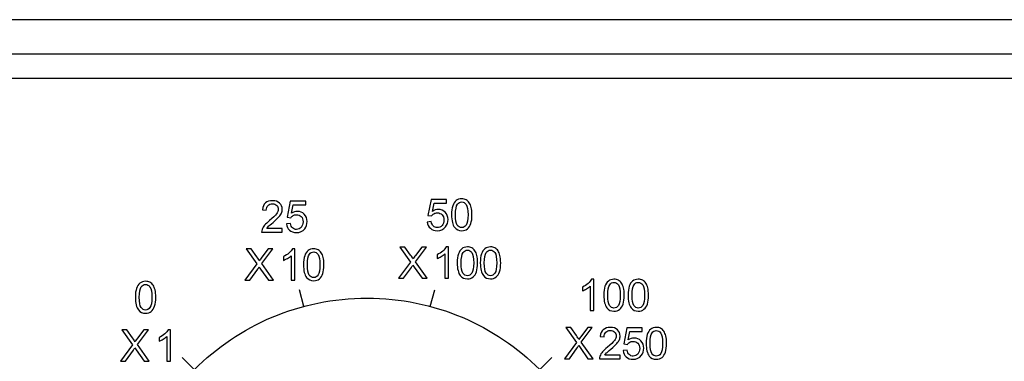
# Model space of a CAD drawing. Header units: millimetres. Extents: x 7205 to 9529, y -660 to 140.
# Tile 90 of 193: x 7528 to 7599, y -275 to -250. Entities that reach past the tile are written whole.
import ezdxf

# ---------------------------------------------------------------- set-up
doc = ezdxf.new("R2010")
doc.units = ezdxf.units.MM
doc.header["$LTSCALE"] = 3

msp = doc.modelspace()

# ---------------------------------------------------------------- linework, layer by layer
at = {"linetype": 'Continuous', "lineweight": 30}
for p, q in [((7660.621, -250.157), (7473.614, -250.157)), ((7656.907, -252.657), (7284.335, -252.657)), ((7655.119, -254.445), (7286.122, -254.445))]:
    msp.add_line(p, q, dxfattribs=at)
for points, knots in [([(7546.958, -265.336), (7546.958, -265.336), (7546.958, -265.604), (7546.958, -265.604), (7546.958, -265.604), (7546.958, -265.604), (7545.456, -265.604), (7545.456, -265.604), (7545.456, -265.604), (7545.454, -265.537), (7545.464, -265.472), (7545.488, -265.41), (7545.488, -265.41), (7545.526, -265.308), (7545.588, -265.207), (7545.672, -265.108), (7545.672, -265.108), (7545.757, -265.009), (7545.878, -264.894), (7546.037, -264.764), (7546.037, -264.764), (7546.284, -264.561), (7546.451, -264.401), (7546.538, -264.282), (7546.538, -264.282), (7546.625, -264.164), (7546.668, -264.052), (7546.668, -263.947), (7546.668, -263.947), (7546.668, -263.836), (7546.629, -263.743), (7546.55, -263.667), (7546.55, -263.667), (7546.47, -263.591), (7546.367, -263.553), (7546.24, -263.553), (7546.24, -263.553), (7546.106, -263.553), (7545.998, -263.593), (7545.918, -263.674), (7545.918, -263.674), (7545.837, -263.755), (7545.796, -263.866), (7545.795, -264.009), (7545.795, -264.009), (7545.795, -264.009), (7545.508, -263.979), (7545.508, -263.979), (7545.508, -263.979), (7545.528, -263.765), (7545.602, -263.602), (7545.73, -263.49), (7545.73, -263.49), (7545.858, -263.378), (7546.031, -263.322), (7546.247, -263.322), (7546.247, -263.322), (7546.465, -263.322), (7546.637, -263.383), (7546.764, -263.503), (7546.764, -263.503), (7546.892, -263.624), (7546.955, -263.774), (7546.955, -263.953), (7546.955, -263.953), (7546.955, -264.044), (7546.937, -264.133), (7546.899, -264.221), (7546.899, -264.221), (7546.862, -264.309), (7546.8, -264.402), (7546.714, -264.499), (7546.714, -264.499), (7546.628, -264.596), (7546.484, -264.729), (7546.284, -264.899), (7546.284, -264.899), (7546.116, -265.039), (7546.009, -265.135), (7545.961, -265.185), (7545.961, -265.185), (7545.914, -265.235), (7545.875, -265.285), (7545.843, -265.336), (7545.843, -265.336), (7545.843, -265.336), (7546.958, -265.336), (7546.958, -265.336)], [0, 0, 0, 0, 0.043478, 0.043478, 0.043478, 0.043478, 0.086957, 0.086957, 0.086957, 0.086957, 0.130435, 0.130435, 0.130435, 0.130435, 0.173913, 0.173913, 0.173913, 0.173913, 0.217391, 0.217391, 0.217391, 0.217391, 0.26087, 0.26087, 0.26087, 0.26087, 0.304348, 0.304348, 0.304348, 0.304348, 0.347826, 0.347826, 0.347826, 0.347826, 0.391304, 0.391304, 0.391304, 0.391304, 0.434783, 0.434783, 0.434783, 0.434783, 0.478261, 0.478261, 0.478261, 0.478261, 0.521739, 0.521739, 0.521739, 0.521739, 0.565217, 0.565217, 0.565217, 0.565217, 0.608696, 0.608696, 0.608696, 0.608696, 0.652174, 0.652174, 0.652174, 0.652174, 0.695652, 0.695652, 0.695652, 0.695652, 0.73913, 0.73913, 0.73913, 0.73913, 0.782609, 0.782609, 0.782609, 0.782609, 0.826087, 0.826087, 0.826087, 0.826087, 0.869565, 0.869565, 0.869565, 0.869565, 0.913043, 0.913043, 0.913043, 0.913043, 1, 1, 1, 1]), ([(7547.257, -265.009), (7547.257, -265.009), (7547.55, -264.984), (7547.55, -264.984), (7547.55, -264.984), (7547.572, -265.127), (7547.622, -265.234), (7547.701, -265.305), (7547.701, -265.305), (7547.781, -265.377), (7547.876, -265.413), (7547.987, -265.413), (7547.987, -265.413), (7548.122, -265.413), (7548.236, -265.363), (7548.328, -265.262), (7548.328, -265.262), (7548.421, -265.16), (7548.468, -265.026), (7548.468, -264.858), (7548.468, -264.858), (7548.468, -264.699), (7548.423, -264.574), (7548.334, -264.482), (7548.334, -264.482), (7548.245, -264.39), (7548.128, -264.343), (7547.983, -264.343), (7547.983, -264.343), (7547.893, -264.343), (7547.812, -264.364), (7547.739, -264.405), (7547.739, -264.405), (7547.667, -264.446), (7547.61, -264.499), (7547.569, -264.564), (7547.569, -264.564), (7547.569, -264.564), (7547.307, -264.53), (7547.307, -264.53), (7547.307, -264.53), (7547.307, -264.53), (7547.527, -263.362), (7547.527, -263.362), (7547.527, -263.362), (7547.527, -263.362), (7548.657, -263.362), (7548.657, -263.362), (7548.657, -263.362), (7548.657, -263.362), (7548.657, -263.629), (7548.657, -263.629), (7548.657, -263.629), (7548.657, -263.629), (7547.75, -263.629), (7547.75, -263.629), (7547.75, -263.629), (7547.75, -263.629), (7547.628, -264.24), (7547.628, -264.24), (7547.628, -264.24), (7547.764, -264.145), (7547.908, -264.097), (7548.057, -264.097), (7548.057, -264.097), (7548.256, -264.097), (7548.423, -264.166), (7548.559, -264.303), (7548.559, -264.303), (7548.696, -264.441), (7548.764, -264.618), (7548.764, -264.833), (7548.764, -264.833), (7548.764, -265.039), (7548.704, -265.217), (7548.584, -265.367), (7548.584, -265.367), (7548.438, -265.551), (7548.239, -265.643), (7547.987, -265.643), (7547.987, -265.643), (7547.781, -265.643), (7547.612, -265.585), (7547.481, -265.469), (7547.481, -265.469), (7547.35, -265.353), (7547.276, -265.2), (7547.257, -265.009)], [0, 0, 0, 0, 0.043478, 0.043478, 0.043478, 0.043478, 0.086957, 0.086957, 0.086957, 0.086957, 0.130435, 0.130435, 0.130435, 0.130435, 0.173913, 0.173913, 0.173913, 0.173913, 0.217391, 0.217391, 0.217391, 0.217391, 0.26087, 0.26087, 0.26087, 0.26087, 0.304348, 0.304348, 0.304348, 0.304348, 0.347826, 0.347826, 0.347826, 0.347826, 0.391304, 0.391304, 0.391304, 0.391304, 0.434783, 0.434783, 0.434783, 0.434783, 0.478261, 0.478261, 0.478261, 0.478261, 0.521739, 0.521739, 0.521739, 0.521739, 0.565217, 0.565217, 0.565217, 0.565217, 0.608696, 0.608696, 0.608696, 0.608696, 0.652174, 0.652174, 0.652174, 0.652174, 0.695652, 0.695652, 0.695652, 0.695652, 0.73913, 0.73913, 0.73913, 0.73913, 0.782609, 0.782609, 0.782609, 0.782609, 0.826087, 0.826087, 0.826087, 0.826087, 0.869565, 0.869565, 0.869565, 0.869565, 0.913043, 0.913043, 0.913043, 0.913043, 1, 1, 1, 1]), ([(7557.5, -264.873), (7557.5, -264.873), (7557.793, -264.848), (7557.793, -264.848), (7557.793, -264.848), (7557.815, -264.991), (7557.865, -265.098), (7557.944, -265.17), (7557.944, -265.17), (7558.023, -265.242), (7558.119, -265.278), (7558.23, -265.278), (7558.23, -265.278), (7558.365, -265.278), (7558.478, -265.227), (7558.571, -265.126), (7558.571, -265.126), (7558.664, -265.024), (7558.711, -264.89), (7558.711, -264.723), (7558.711, -264.723), (7558.711, -264.563), (7558.666, -264.438), (7558.577, -264.346), (7558.577, -264.346), (7558.487, -264.254), (7558.37, -264.208), (7558.226, -264.208), (7558.226, -264.208), (7558.136, -264.208), (7558.055, -264.228), (7557.982, -264.269), (7557.982, -264.269), (7557.91, -264.31), (7557.853, -264.363), (7557.812, -264.428), (7557.812, -264.428), (7557.812, -264.428), (7557.55, -264.394), (7557.55, -264.394), (7557.55, -264.394), (7557.55, -264.394), (7557.77, -263.227), (7557.77, -263.227), (7557.77, -263.227), (7557.77, -263.227), (7558.9, -263.227), (7558.9, -263.227), (7558.9, -263.227), (7558.9, -263.227), (7558.9, -263.493), (7558.9, -263.493), (7558.9, -263.493), (7558.9, -263.493), (7557.993, -263.493), (7557.993, -263.493), (7557.993, -263.493), (7557.993, -263.493), (7557.87, -264.104), (7557.87, -264.104), (7557.87, -264.104), (7558.007, -264.009), (7558.15, -263.961), (7558.3, -263.961), (7558.3, -263.961), (7558.499, -263.961), (7558.666, -264.03), (7558.802, -264.168), (7558.802, -264.168), (7558.939, -264.305), (7559.007, -264.482), (7559.007, -264.698), (7559.007, -264.698), (7559.007, -264.904), (7558.947, -265.081), (7558.827, -265.231), (7558.827, -265.231), (7558.681, -265.415), (7558.482, -265.507), (7558.23, -265.507), (7558.23, -265.507), (7558.023, -265.507), (7557.855, -265.449), (7557.724, -265.333), (7557.724, -265.333), (7557.593, -265.217), (7557.519, -265.064), (7557.5, -264.873)], [0, 0, 0, 0, 0.043478, 0.043478, 0.043478, 0.043478, 0.086957, 0.086957, 0.086957, 0.086957, 0.130435, 0.130435, 0.130435, 0.130435, 0.173913, 0.173913, 0.173913, 0.173913, 0.217391, 0.217391, 0.217391, 0.217391, 0.26087, 0.26087, 0.26087, 0.26087, 0.304348, 0.304348, 0.304348, 0.304348, 0.347826, 0.347826, 0.347826, 0.347826, 0.391304, 0.391304, 0.391304, 0.391304, 0.434783, 0.434783, 0.434783, 0.434783, 0.478261, 0.478261, 0.478261, 0.478261, 0.521739, 0.521739, 0.521739, 0.521739, 0.565217, 0.565217, 0.565217, 0.565217, 0.608696, 0.608696, 0.608696, 0.608696, 0.652174, 0.652174, 0.652174, 0.652174, 0.695652, 0.695652, 0.695652, 0.695652, 0.73913, 0.73913, 0.73913, 0.73913, 0.782609, 0.782609, 0.782609, 0.782609, 0.826087, 0.826087, 0.826087, 0.826087, 0.869565, 0.869565, 0.869565, 0.869565, 0.913043, 0.913043, 0.913043, 0.913043, 1, 1, 1, 1]), ([(7559.266, -264.347), (7559.266, -264.079), (7559.293, -263.862), (7559.349, -263.699), (7559.349, -263.699), (7559.404, -263.535), (7559.486, -263.408), (7559.595, -263.319), (7559.595, -263.319), (7559.704, -263.23), (7559.842, -263.186), (7560.007, -263.186), (7560.007, -263.186), (7560.129, -263.186), (7560.236, -263.211), (7560.328, -263.26), (7560.328, -263.26), (7560.42, -263.309), (7560.496, -263.38), (7560.556, -263.472), (7560.556, -263.472), (7560.616, -263.565), (7560.663, -263.678), (7560.697, -263.81), (7560.697, -263.81), (7560.731, -263.943), (7560.748, -264.122), (7560.748, -264.347), (7560.748, -264.347), (7560.748, -264.614), (7560.72, -264.829), (7560.666, -264.993), (7560.666, -264.993), (7560.611, -265.157), (7560.529, -265.284), (7560.42, -265.373), (7560.42, -265.373), (7560.311, -265.462), (7560.173, -265.507), (7560.007, -265.507), (7560.007, -265.507), (7559.788, -265.507), (7559.616, -265.429), (7559.491, -265.271), (7559.491, -265.271), (7559.341, -265.082), (7559.266, -264.774), (7559.266, -264.347)], [0, 0, 0, 0, 0.076923, 0.076923, 0.076923, 0.076923, 0.153846, 0.153846, 0.153846, 0.153846, 0.230769, 0.230769, 0.230769, 0.230769, 0.307692, 0.307692, 0.307692, 0.307692, 0.384615, 0.384615, 0.384615, 0.384615, 0.461538, 0.461538, 0.461538, 0.461538, 0.538462, 0.538462, 0.538462, 0.538462, 0.615385, 0.615385, 0.615385, 0.615385, 0.692308, 0.692308, 0.692308, 0.692308, 0.769231, 0.769231, 0.769231, 0.769231, 0.846154, 0.846154, 0.846154, 0.846154, 1, 1, 1, 1]), ([(7559.553, -264.347), (7559.553, -264.721), (7559.597, -264.969), (7559.684, -265.093), (7559.684, -265.093), (7559.771, -265.216), (7559.879, -265.278), (7560.007, -265.278), (7560.007, -265.278), (7560.135, -265.278), (7560.243, -265.215), (7560.33, -265.091), (7560.33, -265.091), (7560.417, -264.968), (7560.461, -264.719), (7560.461, -264.347), (7560.461, -264.347), (7560.461, -263.973), (7560.417, -263.725), (7560.33, -263.602), (7560.33, -263.602), (7560.243, -263.479), (7560.134, -263.417), (7560.004, -263.417), (7560.004, -263.417), (7559.875, -263.417), (7559.773, -263.472), (7559.697, -263.58), (7559.697, -263.58), (7559.601, -263.718), (7559.553, -263.974), (7559.553, -264.347)], [0, 0, 0, 0, 0.111111, 0.111111, 0.111111, 0.111111, 0.222222, 0.222222, 0.222222, 0.222222, 0.333333, 0.333333, 0.333333, 0.333333, 0.444444, 0.444444, 0.444444, 0.444444, 0.555556, 0.555556, 0.555556, 0.555556, 0.666667, 0.666667, 0.666667, 0.666667, 0.777778, 0.777778, 0.777778, 0.777778, 1, 1, 1, 1]), ([(7544.236, -269.104), (7544.236, -269.104), (7545.115, -267.92), (7545.115, -267.92), (7545.115, -267.92), (7545.115, -267.92), (7544.34, -266.831), (7544.34, -266.831), (7544.34, -266.831), (7544.34, -266.831), (7544.698, -266.831), (7544.698, -266.831), (7544.698, -266.831), (7544.698, -266.831), (7545.11, -267.414), (7545.11, -267.414), (7545.11, -267.414), (7545.196, -267.535), (7545.257, -267.628), (7545.293, -267.693), (7545.293, -267.693), (7545.344, -267.611), (7545.404, -267.524), (7545.473, -267.434), (7545.473, -267.434), (7545.473, -267.434), (7545.931, -266.831), (7545.931, -266.831), (7545.931, -266.831), (7545.931, -266.831), (7546.258, -266.831), (7546.258, -266.831), (7546.258, -266.831), (7546.258, -266.831), (7545.459, -267.902), (7545.459, -267.902), (7545.459, -267.902), (7545.459, -267.902), (7546.32, -269.104), (7546.32, -269.104), (7546.32, -269.104), (7546.32, -269.104), (7545.948, -269.104), (7545.948, -269.104), (7545.948, -269.104), (7545.948, -269.104), (7545.376, -268.293), (7545.376, -268.293), (7545.376, -268.293), (7545.343, -268.247), (7545.31, -268.196), (7545.276, -268.141), (7545.276, -268.141), (7545.225, -268.224), (7545.189, -268.281), (7545.168, -268.312), (7545.168, -268.312), (7545.168, -268.312), (7544.597, -269.104), (7544.597, -269.104), (7544.597, -269.104), (7544.597, -269.104), (7544.236, -269.104), (7544.236, -269.104)], [0, 0, 0, 0, 0.058824, 0.058824, 0.058824, 0.058824, 0.117647, 0.117647, 0.117647, 0.117647, 0.176471, 0.176471, 0.176471, 0.176471, 0.235294, 0.235294, 0.235294, 0.235294, 0.294118, 0.294118, 0.294118, 0.294118, 0.352941, 0.352941, 0.352941, 0.352941, 0.411765, 0.411765, 0.411765, 0.411765, 0.470588, 0.470588, 0.470588, 0.470588, 0.529412, 0.529412, 0.529412, 0.529412, 0.588235, 0.588235, 0.588235, 0.588235, 0.647059, 0.647059, 0.647059, 0.647059, 0.705882, 0.705882, 0.705882, 0.705882, 0.764706, 0.764706, 0.764706, 0.764706, 0.823529, 0.823529, 0.823529, 0.823529, 0.882353, 0.882353, 0.882353, 0.882353, 1, 1, 1, 1]), ([(7547.875, -269.104), (7547.875, -269.104), (7547.596, -269.104), (7547.596, -269.104), (7547.596, -269.104), (7547.596, -269.104), (7547.596, -267.326), (7547.596, -267.326), (7547.596, -267.326), (7547.529, -267.39), (7547.441, -267.454), (7547.332, -267.518), (7547.332, -267.518), (7547.223, -267.582), (7547.125, -267.63), (7547.038, -267.662), (7547.038, -267.662), (7547.038, -267.662), (7547.038, -267.393), (7547.038, -267.393), (7547.038, -267.393), (7547.194, -267.319), (7547.331, -267.23), (7547.448, -267.126), (7547.448, -267.126), (7547.564, -267.021), (7547.647, -266.92), (7547.696, -266.822), (7547.696, -266.822), (7547.696, -266.822), (7547.875, -266.822), (7547.875, -266.822), (7547.875, -266.822), (7547.875, -266.822), (7547.875, -269.104), (7547.875, -269.104)], [0, 0, 0, 0, 0.1, 0.1, 0.1, 0.1, 0.2, 0.2, 0.2, 0.2, 0.3, 0.3, 0.3, 0.3, 0.4, 0.4, 0.4, 0.4, 0.5, 0.5, 0.5, 0.5, 0.6, 0.6, 0.6, 0.6, 0.7, 0.7, 0.7, 0.7, 0.8, 0.8, 0.8, 0.8, 1, 1, 1, 1]), ([(7548.502, -267.983), (7548.502, -267.714), (7548.529, -267.498), (7548.585, -267.334), (7548.585, -267.334), (7548.64, -267.17), (7548.723, -267.044), (7548.832, -266.955), (7548.832, -266.955), (7548.941, -266.866), (7549.078, -266.822), (7549.243, -266.822), (7549.243, -266.822), (7549.365, -266.822), (7549.472, -266.847), (7549.564, -266.896), (7549.564, -266.896), (7549.656, -266.944), (7549.732, -267.015), (7549.792, -267.108), (7549.792, -267.108), (7549.852, -267.201), (7549.899, -267.313), (7549.933, -267.446), (7549.933, -267.446), (7549.967, -267.579), (7549.984, -267.758), (7549.984, -267.983), (7549.984, -267.983), (7549.984, -268.25), (7549.957, -268.465), (7549.902, -268.629), (7549.902, -268.629), (7549.847, -268.793), (7549.765, -268.919), (7549.656, -269.009), (7549.656, -269.009), (7549.547, -269.098), (7549.409, -269.143), (7549.243, -269.143), (7549.243, -269.143), (7549.024, -269.143), (7548.852, -269.064), (7548.727, -268.907), (7548.727, -268.907), (7548.577, -268.718), (7548.502, -268.41), (7548.502, -267.983)], [0, 0, 0, 0, 0.076923, 0.076923, 0.076923, 0.076923, 0.153846, 0.153846, 0.153846, 0.153846, 0.230769, 0.230769, 0.230769, 0.230769, 0.307692, 0.307692, 0.307692, 0.307692, 0.384615, 0.384615, 0.384615, 0.384615, 0.461538, 0.461538, 0.461538, 0.461538, 0.538462, 0.538462, 0.538462, 0.538462, 0.615385, 0.615385, 0.615385, 0.615385, 0.692308, 0.692308, 0.692308, 0.692308, 0.769231, 0.769231, 0.769231, 0.769231, 0.846154, 0.846154, 0.846154, 0.846154, 1, 1, 1, 1]), ([(7548.789, -267.983), (7548.789, -268.356), (7548.833, -268.604), (7548.92, -268.728), (7548.92, -268.728), (7549.007, -268.852), (7549.115, -268.913), (7549.243, -268.913), (7549.243, -268.913), (7549.371, -268.913), (7549.479, -268.851), (7549.566, -268.727), (7549.566, -268.727), (7549.653, -268.603), (7549.697, -268.355), (7549.697, -267.983), (7549.697, -267.983), (7549.697, -267.609), (7549.653, -267.36), (7549.566, -267.238), (7549.566, -267.238), (7549.479, -267.114), (7549.37, -267.053), (7549.24, -267.053), (7549.24, -267.053), (7549.112, -267.053), (7549.009, -267.107), (7548.933, -267.216), (7548.933, -267.216), (7548.837, -267.354), (7548.789, -267.61), (7548.789, -267.983)], [0, 0, 0, 0, 0.111111, 0.111111, 0.111111, 0.111111, 0.222222, 0.222222, 0.222222, 0.222222, 0.333333, 0.333333, 0.333333, 0.333333, 0.444444, 0.444444, 0.444444, 0.444444, 0.555556, 0.555556, 0.555556, 0.555556, 0.666667, 0.666667, 0.666667, 0.666667, 0.777778, 0.777778, 0.777778, 0.777778, 1, 1, 1, 1]), ([(7555.411, -268.968), (7555.411, -268.968), (7556.29, -267.784), (7556.29, -267.784), (7556.29, -267.784), (7556.29, -267.784), (7555.515, -266.695), (7555.515, -266.695), (7555.515, -266.695), (7555.515, -266.695), (7555.873, -266.695), (7555.873, -266.695), (7555.873, -266.695), (7555.873, -266.695), (7556.286, -267.279), (7556.286, -267.279), (7556.286, -267.279), (7556.371, -267.399), (7556.432, -267.492), (7556.468, -267.557), (7556.468, -267.557), (7556.519, -267.475), (7556.579, -267.389), (7556.648, -267.299), (7556.648, -267.299), (7556.648, -267.299), (7557.106, -266.695), (7557.106, -266.695), (7557.106, -266.695), (7557.106, -266.695), (7557.433, -266.695), (7557.433, -266.695), (7557.433, -266.695), (7557.433, -266.695), (7556.634, -267.767), (7556.634, -267.767), (7556.634, -267.767), (7556.634, -267.767), (7557.495, -268.968), (7557.495, -268.968), (7557.495, -268.968), (7557.495, -268.968), (7557.123, -268.968), (7557.123, -268.968), (7557.123, -268.968), (7557.123, -268.968), (7556.551, -268.158), (7556.551, -268.158), (7556.551, -268.158), (7556.519, -268.111), (7556.486, -268.06), (7556.451, -268.006), (7556.451, -268.006), (7556.401, -268.088), (7556.365, -268.145), (7556.343, -268.176), (7556.343, -268.176), (7556.343, -268.176), (7555.772, -268.968), (7555.772, -268.968), (7555.772, -268.968), (7555.772, -268.968), (7555.411, -268.968), (7555.411, -268.968)], [0, 0, 0, 0, 0.058824, 0.058824, 0.058824, 0.058824, 0.117647, 0.117647, 0.117647, 0.117647, 0.176471, 0.176471, 0.176471, 0.176471, 0.235294, 0.235294, 0.235294, 0.235294, 0.294118, 0.294118, 0.294118, 0.294118, 0.352941, 0.352941, 0.352941, 0.352941, 0.411765, 0.411765, 0.411765, 0.411765, 0.470588, 0.470588, 0.470588, 0.470588, 0.529412, 0.529412, 0.529412, 0.529412, 0.588235, 0.588235, 0.588235, 0.588235, 0.647059, 0.647059, 0.647059, 0.647059, 0.705882, 0.705882, 0.705882, 0.705882, 0.764706, 0.764706, 0.764706, 0.764706, 0.823529, 0.823529, 0.823529, 0.823529, 0.882353, 0.882353, 0.882353, 0.882353, 1, 1, 1, 1]), ([(7559.051, -268.968), (7559.051, -268.968), (7558.772, -268.968), (7558.772, -268.968), (7558.772, -268.968), (7558.772, -268.968), (7558.772, -267.19), (7558.772, -267.19), (7558.772, -267.19), (7558.704, -267.254), (7558.617, -267.318), (7558.508, -267.382), (7558.508, -267.382), (7558.398, -267.446), (7558.3, -267.495), (7558.213, -267.526), (7558.213, -267.526), (7558.213, -267.526), (7558.213, -267.257), (7558.213, -267.257), (7558.213, -267.257), (7558.37, -267.183), (7558.506, -267.094), (7558.623, -266.99), (7558.623, -266.99), (7558.739, -266.885), (7558.822, -266.784), (7558.871, -266.686), (7558.871, -266.686), (7558.871, -266.686), (7559.051, -266.686), (7559.051, -266.686), (7559.051, -266.686), (7559.051, -266.686), (7559.051, -268.968), (7559.051, -268.968)], [0, 0, 0, 0, 0.1, 0.1, 0.1, 0.1, 0.2, 0.2, 0.2, 0.2, 0.3, 0.3, 0.3, 0.3, 0.4, 0.4, 0.4, 0.4, 0.5, 0.5, 0.5, 0.5, 0.6, 0.6, 0.6, 0.6, 0.7, 0.7, 0.7, 0.7, 0.8, 0.8, 0.8, 0.8, 1, 1, 1, 1]), ([(7559.677, -267.847), (7559.677, -267.579), (7559.705, -267.362), (7559.76, -267.199), (7559.76, -267.199), (7559.815, -267.035), (7559.898, -266.908), (7560.007, -266.819), (7560.007, -266.819), (7560.116, -266.73), (7560.253, -266.686), (7560.418, -266.686), (7560.418, -266.686), (7560.54, -266.686), (7560.647, -266.711), (7560.739, -266.76), (7560.739, -266.76), (7560.831, -266.809), (7560.907, -266.88), (7560.967, -266.972), (7560.967, -266.972), (7561.027, -267.065), (7561.074, -267.178), (7561.108, -267.31), (7561.108, -267.31), (7561.142, -267.443), (7561.159, -267.622), (7561.159, -267.847), (7561.159, -267.847), (7561.159, -268.114), (7561.132, -268.329), (7561.077, -268.493), (7561.077, -268.493), (7561.022, -268.657), (7560.94, -268.784), (7560.831, -268.873), (7560.831, -268.873), (7560.722, -268.962), (7560.585, -269.007), (7560.418, -269.007), (7560.418, -269.007), (7560.199, -269.007), (7560.027, -268.929), (7559.902, -268.771), (7559.902, -268.771), (7559.752, -268.582), (7559.677, -268.274), (7559.677, -267.847)], [0, 0, 0, 0, 0.076923, 0.076923, 0.076923, 0.076923, 0.153846, 0.153846, 0.153846, 0.153846, 0.230769, 0.230769, 0.230769, 0.230769, 0.307692, 0.307692, 0.307692, 0.307692, 0.384615, 0.384615, 0.384615, 0.384615, 0.461538, 0.461538, 0.461538, 0.461538, 0.538462, 0.538462, 0.538462, 0.538462, 0.615385, 0.615385, 0.615385, 0.615385, 0.692308, 0.692308, 0.692308, 0.692308, 0.769231, 0.769231, 0.769231, 0.769231, 0.846154, 0.846154, 0.846154, 0.846154, 1, 1, 1, 1]), ([(7559.964, -267.847), (7559.964, -268.221), (7560.008, -268.469), (7560.095, -268.593), (7560.095, -268.593), (7560.183, -268.716), (7560.29, -268.778), (7560.418, -268.778), (7560.418, -268.778), (7560.547, -268.778), (7560.654, -268.715), (7560.741, -268.591), (7560.741, -268.591), (7560.829, -268.468), (7560.873, -268.219), (7560.873, -267.847), (7560.873, -267.847), (7560.873, -267.473), (7560.829, -267.225), (7560.741, -267.102), (7560.741, -267.102), (7560.654, -266.979), (7560.546, -266.917), (7560.415, -266.917), (7560.415, -266.917), (7560.287, -266.917), (7560.185, -266.972), (7560.108, -267.08), (7560.108, -267.08), (7560.012, -267.218), (7559.964, -267.474), (7559.964, -267.847)], [0, 0, 0, 0, 0.111111, 0.111111, 0.111111, 0.111111, 0.222222, 0.222222, 0.222222, 0.222222, 0.333333, 0.333333, 0.333333, 0.333333, 0.444444, 0.444444, 0.444444, 0.444444, 0.555556, 0.555556, 0.555556, 0.555556, 0.666667, 0.666667, 0.666667, 0.666667, 0.777778, 0.777778, 0.777778, 0.777778, 1, 1, 1, 1]), ([(7561.355, -267.847), (7561.355, -267.579), (7561.382, -267.362), (7561.438, -267.199), (7561.438, -267.199), (7561.493, -267.035), (7561.575, -266.908), (7561.684, -266.819), (7561.684, -266.819), (7561.793, -266.73), (7561.931, -266.686), (7562.096, -266.686), (7562.096, -266.686), (7562.218, -266.686), (7562.325, -266.711), (7562.417, -266.76), (7562.417, -266.76), (7562.509, -266.809), (7562.585, -266.88), (7562.645, -266.972), (7562.645, -266.972), (7562.705, -267.065), (7562.752, -267.178), (7562.786, -267.31), (7562.786, -267.31), (7562.82, -267.443), (7562.837, -267.622), (7562.837, -267.847), (7562.837, -267.847), (7562.837, -268.114), (7562.809, -268.329), (7562.755, -268.493), (7562.755, -268.493), (7562.7, -268.657), (7562.618, -268.784), (7562.509, -268.873), (7562.509, -268.873), (7562.4, -268.962), (7562.262, -269.007), (7562.096, -269.007), (7562.096, -269.007), (7561.877, -269.007), (7561.705, -268.929), (7561.58, -268.771), (7561.58, -268.771), (7561.43, -268.582), (7561.355, -268.274), (7561.355, -267.847)], [0, 0, 0, 0, 0.076923, 0.076923, 0.076923, 0.076923, 0.153846, 0.153846, 0.153846, 0.153846, 0.230769, 0.230769, 0.230769, 0.230769, 0.307692, 0.307692, 0.307692, 0.307692, 0.384615, 0.384615, 0.384615, 0.384615, 0.461538, 0.461538, 0.461538, 0.461538, 0.538462, 0.538462, 0.538462, 0.538462, 0.615385, 0.615385, 0.615385, 0.615385, 0.692308, 0.692308, 0.692308, 0.692308, 0.769231, 0.769231, 0.769231, 0.769231, 0.846154, 0.846154, 0.846154, 0.846154, 1, 1, 1, 1]), ([(7561.642, -267.847), (7561.642, -268.221), (7561.686, -268.469), (7561.773, -268.593), (7561.773, -268.593), (7561.86, -268.716), (7561.968, -268.778), (7562.096, -268.778), (7562.096, -268.778), (7562.224, -268.778), (7562.332, -268.715), (7562.419, -268.591), (7562.419, -268.591), (7562.506, -268.468), (7562.55, -268.219), (7562.55, -267.847), (7562.55, -267.847), (7562.55, -267.473), (7562.506, -267.225), (7562.419, -267.102), (7562.419, -267.102), (7562.332, -266.979), (7562.223, -266.917), (7562.093, -266.917), (7562.093, -266.917), (7561.964, -266.917), (7561.862, -266.972), (7561.786, -267.08), (7561.786, -267.08), (7561.69, -267.218), (7561.642, -267.474), (7561.642, -267.847)], [0, 0, 0, 0, 0.111111, 0.111111, 0.111111, 0.111111, 0.222222, 0.222222, 0.222222, 0.222222, 0.333333, 0.333333, 0.333333, 0.333333, 0.444444, 0.444444, 0.444444, 0.444444, 0.555556, 0.555556, 0.555556, 0.555556, 0.666667, 0.666667, 0.666667, 0.666667, 0.777778, 0.777778, 0.777778, 0.777778, 1, 1, 1, 1]), ([(7536.272, -270.348), (7536.272, -270.079), (7536.3, -269.862), (7536.355, -269.699), (7536.355, -269.699), (7536.41, -269.535), (7536.493, -269.408), (7536.602, -269.32), (7536.602, -269.32), (7536.711, -269.231), (7536.848, -269.186), (7537.013, -269.186), (7537.013, -269.186), (7537.135, -269.186), (7537.242, -269.211), (7537.334, -269.26), (7537.334, -269.26), (7537.426, -269.309), (7537.502, -269.38), (7537.562, -269.472), (7537.562, -269.472), (7537.622, -269.565), (7537.669, -269.678), (7537.703, -269.811), (7537.703, -269.811), (7537.738, -269.943), (7537.755, -270.122), (7537.755, -270.348), (7537.755, -270.348), (7537.755, -270.614), (7537.727, -270.829), (7537.672, -270.993), (7537.672, -270.993), (7537.617, -271.157), (7537.535, -271.284), (7537.426, -271.373), (7537.426, -271.373), (7537.317, -271.463), (7537.18, -271.507), (7537.013, -271.507), (7537.013, -271.507), (7536.794, -271.507), (7536.622, -271.429), (7536.497, -271.272), (7536.497, -271.272), (7536.347, -271.083), (7536.272, -270.774), (7536.272, -270.348)], [0, 0, 0, 0, 0.076923, 0.076923, 0.076923, 0.076923, 0.153846, 0.153846, 0.153846, 0.153846, 0.230769, 0.230769, 0.230769, 0.230769, 0.307692, 0.307692, 0.307692, 0.307692, 0.384615, 0.384615, 0.384615, 0.384615, 0.461538, 0.461538, 0.461538, 0.461538, 0.538462, 0.538462, 0.538462, 0.538462, 0.615385, 0.615385, 0.615385, 0.615385, 0.692308, 0.692308, 0.692308, 0.692308, 0.769231, 0.769231, 0.769231, 0.769231, 0.846154, 0.846154, 0.846154, 0.846154, 1, 1, 1, 1]), ([(7569.621, -271.319), (7569.621, -271.319), (7569.342, -271.319), (7569.342, -271.319), (7569.342, -271.319), (7569.342, -271.319), (7569.342, -269.541), (7569.342, -269.541), (7569.342, -269.541), (7569.275, -269.605), (7569.187, -269.669), (7569.078, -269.733), (7569.078, -269.733), (7568.968, -269.797), (7568.87, -269.845), (7568.784, -269.877), (7568.784, -269.877), (7568.784, -269.877), (7568.784, -269.608), (7568.784, -269.608), (7568.784, -269.608), (7568.94, -269.534), (7569.076, -269.445), (7569.193, -269.341), (7569.193, -269.341), (7569.31, -269.236), (7569.393, -269.135), (7569.441, -269.037), (7569.441, -269.037), (7569.441, -269.037), (7569.621, -269.037), (7569.621, -269.037), (7569.621, -269.037), (7569.621, -269.037), (7569.621, -271.319), (7569.621, -271.319)], [0, 0, 0, 0, 0.1, 0.1, 0.1, 0.1, 0.2, 0.2, 0.2, 0.2, 0.3, 0.3, 0.3, 0.3, 0.4, 0.4, 0.4, 0.4, 0.5, 0.5, 0.5, 0.5, 0.6, 0.6, 0.6, 0.6, 0.7, 0.7, 0.7, 0.7, 0.8, 0.8, 0.8, 0.8, 1, 1, 1, 1]), ([(7570.336, -270.198), (7570.336, -269.93), (7570.363, -269.713), (7570.419, -269.55), (7570.419, -269.55), (7570.474, -269.386), (7570.556, -269.259), (7570.665, -269.17), (7570.665, -269.17), (7570.774, -269.081), (7570.911, -269.037), (7571.077, -269.037), (7571.077, -269.037), (7571.199, -269.037), (7571.306, -269.062), (7571.398, -269.111), (7571.398, -269.111), (7571.49, -269.16), (7571.565, -269.231), (7571.626, -269.323), (7571.626, -269.323), (7571.686, -269.416), (7571.733, -269.528), (7571.767, -269.661), (7571.767, -269.661), (7571.801, -269.794), (7571.818, -269.973), (7571.818, -270.198), (7571.818, -270.198), (7571.818, -270.465), (7571.79, -270.68), (7571.736, -270.844), (7571.736, -270.844), (7571.681, -271.008), (7571.599, -271.134), (7571.49, -271.224), (7571.49, -271.224), (7571.381, -271.313), (7571.243, -271.358), (7571.077, -271.358), (7571.077, -271.358), (7570.857, -271.358), (7570.685, -271.279), (7570.561, -271.122), (7570.561, -271.122), (7570.411, -270.933), (7570.336, -270.625), (7570.336, -270.198)], [0, 0, 0, 0, 0.076923, 0.076923, 0.076923, 0.076923, 0.153846, 0.153846, 0.153846, 0.153846, 0.230769, 0.230769, 0.230769, 0.230769, 0.307692, 0.307692, 0.307692, 0.307692, 0.384615, 0.384615, 0.384615, 0.384615, 0.461538, 0.461538, 0.461538, 0.461538, 0.538462, 0.538462, 0.538462, 0.538462, 0.615385, 0.615385, 0.615385, 0.615385, 0.692308, 0.692308, 0.692308, 0.692308, 0.769231, 0.769231, 0.769231, 0.769231, 0.846154, 0.846154, 0.846154, 0.846154, 1, 1, 1, 1]), ([(7572.102, -270.198), (7572.102, -269.93), (7572.129, -269.713), (7572.185, -269.55), (7572.185, -269.55), (7572.24, -269.386), (7572.322, -269.259), (7572.431, -269.17), (7572.431, -269.17), (7572.54, -269.081), (7572.677, -269.037), (7572.842, -269.037), (7572.842, -269.037), (7572.965, -269.037), (7573.071, -269.062), (7573.164, -269.111), (7573.164, -269.111), (7573.256, -269.16), (7573.331, -269.231), (7573.392, -269.323), (7573.392, -269.323), (7573.451, -269.416), (7573.499, -269.528), (7573.532, -269.661), (7573.532, -269.661), (7573.567, -269.794), (7573.584, -269.973), (7573.584, -270.198), (7573.584, -270.198), (7573.584, -270.465), (7573.556, -270.68), (7573.502, -270.844), (7573.502, -270.844), (7573.447, -271.008), (7573.365, -271.134), (7573.256, -271.224), (7573.256, -271.224), (7573.147, -271.313), (7573.009, -271.358), (7572.842, -271.358), (7572.842, -271.358), (7572.623, -271.358), (7572.451, -271.279), (7572.326, -271.122), (7572.326, -271.122), (7572.177, -270.933), (7572.102, -270.625), (7572.102, -270.198)], [0, 0, 0, 0, 0.076923, 0.076923, 0.076923, 0.076923, 0.153846, 0.153846, 0.153846, 0.153846, 0.230769, 0.230769, 0.230769, 0.230769, 0.307692, 0.307692, 0.307692, 0.307692, 0.384615, 0.384615, 0.384615, 0.384615, 0.461538, 0.461538, 0.461538, 0.461538, 0.538462, 0.538462, 0.538462, 0.538462, 0.615385, 0.615385, 0.615385, 0.615385, 0.692308, 0.692308, 0.692308, 0.692308, 0.769231, 0.769231, 0.769231, 0.769231, 0.846154, 0.846154, 0.846154, 0.846154, 1, 1, 1, 1]), ([(7536.559, -270.348), (7536.559, -270.721), (7536.603, -270.969), (7536.69, -271.093), (7536.69, -271.093), (7536.778, -271.216), (7536.885, -271.278), (7537.013, -271.278), (7537.013, -271.278), (7537.142, -271.278), (7537.249, -271.216), (7537.336, -271.092), (7537.336, -271.092), (7537.424, -270.968), (7537.468, -270.72), (7537.468, -270.348), (7537.468, -270.348), (7537.468, -269.974), (7537.424, -269.725), (7537.336, -269.602), (7537.336, -269.602), (7537.249, -269.479), (7537.141, -269.417), (7537.011, -269.417), (7537.011, -269.417), (7536.882, -269.417), (7536.78, -269.472), (7536.703, -269.58), (7536.703, -269.58), (7536.607, -269.718), (7536.559, -269.975), (7536.559, -270.348)], [0, 0, 0, 0, 0.111111, 0.111111, 0.111111, 0.111111, 0.222222, 0.222222, 0.222222, 0.222222, 0.333333, 0.333333, 0.333333, 0.333333, 0.444444, 0.444444, 0.444444, 0.444444, 0.555556, 0.555556, 0.555556, 0.555556, 0.666667, 0.666667, 0.666667, 0.666667, 0.777778, 0.777778, 0.777778, 0.777778, 1, 1, 1, 1]), ([(7570.623, -270.198), (7570.623, -270.571), (7570.666, -270.82), (7570.754, -270.943), (7570.754, -270.943), (7570.841, -271.067), (7570.948, -271.129), (7571.077, -271.129), (7571.077, -271.129), (7571.205, -271.129), (7571.313, -271.066), (7571.4, -270.942), (7571.4, -270.942), (7571.487, -270.819), (7571.531, -270.57), (7571.531, -270.198), (7571.531, -270.198), (7571.531, -269.824), (7571.487, -269.576), (7571.4, -269.453), (7571.4, -269.453), (7571.313, -269.329), (7571.204, -269.268), (7571.074, -269.268), (7571.074, -269.268), (7570.945, -269.268), (7570.843, -269.323), (7570.766, -269.431), (7570.766, -269.431), (7570.671, -269.569), (7570.623, -269.825), (7570.623, -270.198)], [0, 0, 0, 0, 0.111111, 0.111111, 0.111111, 0.111111, 0.222222, 0.222222, 0.222222, 0.222222, 0.333333, 0.333333, 0.333333, 0.333333, 0.444444, 0.444444, 0.444444, 0.444444, 0.555556, 0.555556, 0.555556, 0.555556, 0.666667, 0.666667, 0.666667, 0.666667, 0.777778, 0.777778, 0.777778, 0.777778, 1, 1, 1, 1]), ([(7572.388, -270.198), (7572.388, -270.571), (7572.432, -270.82), (7572.52, -270.943), (7572.52, -270.943), (7572.607, -271.067), (7572.714, -271.129), (7572.842, -271.129), (7572.842, -271.129), (7572.971, -271.129), (7573.078, -271.066), (7573.166, -270.942), (7573.166, -270.942), (7573.253, -270.819), (7573.297, -270.57), (7573.297, -270.198), (7573.297, -270.198), (7573.297, -269.824), (7573.253, -269.576), (7573.166, -269.453), (7573.166, -269.453), (7573.078, -269.329), (7572.97, -269.268), (7572.84, -269.268), (7572.84, -269.268), (7572.711, -269.268), (7572.609, -269.323), (7572.532, -269.431), (7572.532, -269.431), (7572.436, -269.569), (7572.388, -269.825), (7572.388, -270.198)], [0, 0, 0, 0, 0.111111, 0.111111, 0.111111, 0.111111, 0.222222, 0.222222, 0.222222, 0.222222, 0.333333, 0.333333, 0.333333, 0.333333, 0.444444, 0.444444, 0.444444, 0.444444, 0.555556, 0.555556, 0.555556, 0.555556, 0.666667, 0.666667, 0.666667, 0.666667, 0.777778, 0.777778, 0.777778, 0.777778, 1, 1, 1, 1]), ([(7540.57, -275.606), (7543.782, -272.394), (7548.219, -270.407), (7553.121, -270.407), (7553.121, -270.407), (7558.022, -270.407), (7562.46, -272.394), (7565.672, -275.606)], [0, 0, 0, 0, 0.333333, 0.333333, 0.333333, 0.333333, 1, 1, 1, 1]), ([(7535.194, -274.988), (7535.194, -274.988), (7536.073, -273.803), (7536.073, -273.803), (7536.073, -273.803), (7536.073, -273.803), (7535.298, -272.715), (7535.298, -272.715), (7535.298, -272.715), (7535.298, -272.715), (7535.656, -272.715), (7535.656, -272.715), (7535.656, -272.715), (7535.656, -272.715), (7536.068, -273.298), (7536.068, -273.298), (7536.068, -273.298), (7536.154, -273.419), (7536.215, -273.512), (7536.251, -273.577), (7536.251, -273.577), (7536.302, -273.494), (7536.362, -273.408), (7536.431, -273.318), (7536.431, -273.318), (7536.431, -273.318), (7536.889, -272.715), (7536.889, -272.715), (7536.889, -272.715), (7536.889, -272.715), (7537.216, -272.715), (7537.216, -272.715), (7537.216, -272.715), (7537.216, -272.715), (7536.417, -273.786), (7536.417, -273.786), (7536.417, -273.786), (7536.417, -273.786), (7537.278, -274.988), (7537.278, -274.988), (7537.278, -274.988), (7537.278, -274.988), (7536.906, -274.988), (7536.906, -274.988), (7536.906, -274.988), (7536.906, -274.988), (7536.334, -274.177), (7536.334, -274.177), (7536.334, -274.177), (7536.301, -274.13), (7536.268, -274.08), (7536.234, -274.025), (7536.234, -274.025), (7536.183, -274.108), (7536.147, -274.164), (7536.126, -274.196), (7536.126, -274.196), (7536.126, -274.196), (7535.555, -274.988), (7535.555, -274.988), (7535.555, -274.988), (7535.555, -274.988), (7535.194, -274.988), (7535.194, -274.988)], [0, 0, 0, 0, 0.058824, 0.058824, 0.058824, 0.058824, 0.117647, 0.117647, 0.117647, 0.117647, 0.176471, 0.176471, 0.176471, 0.176471, 0.235294, 0.235294, 0.235294, 0.235294, 0.294118, 0.294118, 0.294118, 0.294118, 0.352941, 0.352941, 0.352941, 0.352941, 0.411765, 0.411765, 0.411765, 0.411765, 0.470588, 0.470588, 0.470588, 0.470588, 0.529412, 0.529412, 0.529412, 0.529412, 0.588235, 0.588235, 0.588235, 0.588235, 0.647059, 0.647059, 0.647059, 0.647059, 0.705882, 0.705882, 0.705882, 0.705882, 0.764706, 0.764706, 0.764706, 0.764706, 0.823529, 0.823529, 0.823529, 0.823529, 0.882353, 0.882353, 0.882353, 0.882353, 1, 1, 1, 1]), ([(7538.833, -274.988), (7538.833, -274.988), (7538.554, -274.988), (7538.554, -274.988), (7538.554, -274.988), (7538.554, -274.988), (7538.554, -273.21), (7538.554, -273.21), (7538.554, -273.21), (7538.487, -273.274), (7538.399, -273.338), (7538.29, -273.402), (7538.29, -273.402), (7538.181, -273.466), (7538.083, -273.514), (7537.996, -273.546), (7537.996, -273.546), (7537.996, -273.546), (7537.996, -273.276), (7537.996, -273.276), (7537.996, -273.276), (7538.152, -273.203), (7538.289, -273.114), (7538.406, -273.01), (7538.406, -273.01), (7538.522, -272.905), (7538.605, -272.804), (7538.654, -272.705), (7538.654, -272.705), (7538.654, -272.705), (7538.833, -272.705), (7538.833, -272.705), (7538.833, -272.705), (7538.833, -272.705), (7538.833, -274.988), (7538.833, -274.988)], [0, 0, 0, 0, 0.1, 0.1, 0.1, 0.1, 0.2, 0.2, 0.2, 0.2, 0.3, 0.3, 0.3, 0.3, 0.4, 0.4, 0.4, 0.4, 0.5, 0.5, 0.5, 0.5, 0.6, 0.6, 0.6, 0.6, 0.7, 0.7, 0.7, 0.7, 0.8, 0.8, 0.8, 0.8, 1, 1, 1, 1]), ([(7567.471, -274.819), (7567.471, -274.819), (7568.35, -273.635), (7568.35, -273.635), (7568.35, -273.635), (7568.35, -273.635), (7567.575, -272.546), (7567.575, -272.546), (7567.575, -272.546), (7567.575, -272.546), (7567.933, -272.546), (7567.933, -272.546), (7567.933, -272.546), (7567.933, -272.546), (7568.345, -273.13), (7568.345, -273.13), (7568.345, -273.13), (7568.431, -273.25), (7568.492, -273.343), (7568.528, -273.408), (7568.528, -273.408), (7568.579, -273.326), (7568.638, -273.24), (7568.708, -273.15), (7568.708, -273.15), (7568.708, -273.15), (7569.166, -272.546), (7569.166, -272.546), (7569.166, -272.546), (7569.166, -272.546), (7569.493, -272.546), (7569.493, -272.546), (7569.493, -272.546), (7569.493, -272.546), (7568.694, -273.617), (7568.694, -273.617), (7568.694, -273.617), (7568.694, -273.617), (7569.554, -274.819), (7569.554, -274.819), (7569.554, -274.819), (7569.554, -274.819), (7569.182, -274.819), (7569.182, -274.819), (7569.182, -274.819), (7569.182, -274.819), (7568.61, -274.008), (7568.61, -274.008), (7568.61, -274.008), (7568.578, -273.962), (7568.545, -273.911), (7568.511, -273.857), (7568.511, -273.857), (7568.46, -273.939), (7568.424, -273.996), (7568.402, -274.027), (7568.402, -274.027), (7568.402, -274.027), (7567.832, -274.819), (7567.832, -274.819), (7567.832, -274.819), (7567.832, -274.819), (7567.471, -274.819), (7567.471, -274.819)], [0, 0, 0, 0, 0.058824, 0.058824, 0.058824, 0.058824, 0.117647, 0.117647, 0.117647, 0.117647, 0.176471, 0.176471, 0.176471, 0.176471, 0.235294, 0.235294, 0.235294, 0.235294, 0.294118, 0.294118, 0.294118, 0.294118, 0.352941, 0.352941, 0.352941, 0.352941, 0.411765, 0.411765, 0.411765, 0.411765, 0.470588, 0.470588, 0.470588, 0.470588, 0.529412, 0.529412, 0.529412, 0.529412, 0.588235, 0.588235, 0.588235, 0.588235, 0.647059, 0.647059, 0.647059, 0.647059, 0.705882, 0.705882, 0.705882, 0.705882, 0.764706, 0.764706, 0.764706, 0.764706, 0.823529, 0.823529, 0.823529, 0.823529, 0.882353, 0.882353, 0.882353, 0.882353, 1, 1, 1, 1]), ([(7571.526, -274.551), (7571.526, -274.551), (7571.526, -274.819), (7571.526, -274.819), (7571.526, -274.819), (7571.526, -274.819), (7570.024, -274.819), (7570.024, -274.819), (7570.024, -274.819), (7570.022, -274.752), (7570.032, -274.687), (7570.056, -274.625), (7570.056, -274.625), (7570.094, -274.523), (7570.156, -274.422), (7570.24, -274.323), (7570.24, -274.323), (7570.324, -274.224), (7570.446, -274.109), (7570.605, -273.979), (7570.605, -273.979), (7570.852, -273.776), (7571.019, -273.616), (7571.106, -273.497), (7571.106, -273.497), (7571.193, -273.379), (7571.236, -273.267), (7571.236, -273.162), (7571.236, -273.162), (7571.236, -273.051), (7571.196, -272.958), (7571.118, -272.882), (7571.118, -272.882), (7571.038, -272.806), (7570.935, -272.768), (7570.808, -272.768), (7570.808, -272.768), (7570.674, -272.768), (7570.566, -272.808), (7570.486, -272.889), (7570.486, -272.889), (7570.405, -272.97), (7570.364, -273.081), (7570.363, -273.224), (7570.363, -273.224), (7570.363, -273.224), (7570.076, -273.195), (7570.076, -273.195), (7570.076, -273.195), (7570.096, -272.98), (7570.17, -272.817), (7570.298, -272.705), (7570.298, -272.705), (7570.426, -272.593), (7570.598, -272.537), (7570.814, -272.537), (7570.814, -272.537), (7571.032, -272.537), (7571.205, -272.598), (7571.332, -272.718), (7571.332, -272.718), (7571.459, -272.84), (7571.523, -272.989), (7571.523, -273.168), (7571.523, -273.168), (7571.523, -273.259), (7571.504, -273.349), (7571.467, -273.436), (7571.467, -273.436), (7571.43, -273.524), (7571.368, -273.617), (7571.282, -273.714), (7571.282, -273.714), (7571.195, -273.811), (7571.052, -273.944), (7570.851, -274.114), (7570.851, -274.114), (7570.684, -274.255), (7570.577, -274.35), (7570.529, -274.4), (7570.529, -274.4), (7570.481, -274.45), (7570.442, -274.5), (7570.411, -274.551), (7570.411, -274.551), (7570.411, -274.551), (7571.526, -274.551), (7571.526, -274.551)], [0, 0, 0, 0, 0.043478, 0.043478, 0.043478, 0.043478, 0.086957, 0.086957, 0.086957, 0.086957, 0.130435, 0.130435, 0.130435, 0.130435, 0.173913, 0.173913, 0.173913, 0.173913, 0.217391, 0.217391, 0.217391, 0.217391, 0.26087, 0.26087, 0.26087, 0.26087, 0.304348, 0.304348, 0.304348, 0.304348, 0.347826, 0.347826, 0.347826, 0.347826, 0.391304, 0.391304, 0.391304, 0.391304, 0.434783, 0.434783, 0.434783, 0.434783, 0.478261, 0.478261, 0.478261, 0.478261, 0.521739, 0.521739, 0.521739, 0.521739, 0.565217, 0.565217, 0.565217, 0.565217, 0.608696, 0.608696, 0.608696, 0.608696, 0.652174, 0.652174, 0.652174, 0.652174, 0.695652, 0.695652, 0.695652, 0.695652, 0.73913, 0.73913, 0.73913, 0.73913, 0.782609, 0.782609, 0.782609, 0.782609, 0.826087, 0.826087, 0.826087, 0.826087, 0.869565, 0.869565, 0.869565, 0.869565, 0.913043, 0.913043, 0.913043, 0.913043, 1, 1, 1, 1]), ([(7571.737, -274.224), (7571.737, -274.224), (7572.03, -274.199), (7572.03, -274.199), (7572.03, -274.199), (7572.052, -274.342), (7572.102, -274.449), (7572.181, -274.521), (7572.181, -274.521), (7572.26, -274.593), (7572.355, -274.629), (7572.467, -274.629), (7572.467, -274.629), (7572.601, -274.629), (7572.715, -274.578), (7572.808, -274.477), (7572.808, -274.477), (7572.901, -274.375), (7572.948, -274.241), (7572.948, -274.074), (7572.948, -274.074), (7572.948, -273.914), (7572.903, -273.789), (7572.814, -273.697), (7572.814, -273.697), (7572.724, -273.605), (7572.607, -273.559), (7572.462, -273.559), (7572.462, -273.559), (7572.372, -273.559), (7572.291, -273.579), (7572.219, -273.62), (7572.219, -273.62), (7572.146, -273.661), (7572.09, -273.714), (7572.048, -273.779), (7572.048, -273.779), (7572.048, -273.779), (7571.787, -273.745), (7571.787, -273.745), (7571.787, -273.745), (7571.787, -273.745), (7572.007, -272.578), (7572.007, -272.578), (7572.007, -272.578), (7572.007, -272.578), (7573.137, -272.578), (7573.137, -272.578), (7573.137, -272.578), (7573.137, -272.578), (7573.137, -272.844), (7573.137, -272.844), (7573.137, -272.844), (7573.137, -272.844), (7572.23, -272.844), (7572.23, -272.844), (7572.23, -272.844), (7572.23, -272.844), (7572.107, -273.455), (7572.107, -273.455), (7572.107, -273.455), (7572.244, -273.36), (7572.387, -273.312), (7572.537, -273.312), (7572.537, -273.312), (7572.735, -273.312), (7572.903, -273.381), (7573.039, -273.518), (7573.039, -273.518), (7573.176, -273.656), (7573.244, -273.833), (7573.244, -274.049), (7573.244, -274.049), (7573.244, -274.255), (7573.184, -274.432), (7573.064, -274.582), (7573.064, -274.582), (7572.918, -274.766), (7572.719, -274.858), (7572.467, -274.858), (7572.467, -274.858), (7572.26, -274.858), (7572.091, -274.8), (7571.961, -274.684), (7571.961, -274.684), (7571.83, -274.568), (7571.755, -274.415), (7571.737, -274.224)], [0, 0, 0, 0, 0.043478, 0.043478, 0.043478, 0.043478, 0.086957, 0.086957, 0.086957, 0.086957, 0.130435, 0.130435, 0.130435, 0.130435, 0.173913, 0.173913, 0.173913, 0.173913, 0.217391, 0.217391, 0.217391, 0.217391, 0.26087, 0.26087, 0.26087, 0.26087, 0.304348, 0.304348, 0.304348, 0.304348, 0.347826, 0.347826, 0.347826, 0.347826, 0.391304, 0.391304, 0.391304, 0.391304, 0.434783, 0.434783, 0.434783, 0.434783, 0.478261, 0.478261, 0.478261, 0.478261, 0.521739, 0.521739, 0.521739, 0.521739, 0.565217, 0.565217, 0.565217, 0.565217, 0.608696, 0.608696, 0.608696, 0.608696, 0.652174, 0.652174, 0.652174, 0.652174, 0.695652, 0.695652, 0.695652, 0.695652, 0.73913, 0.73913, 0.73913, 0.73913, 0.782609, 0.782609, 0.782609, 0.782609, 0.826087, 0.826087, 0.826087, 0.826087, 0.869565, 0.869565, 0.869565, 0.869565, 0.913043, 0.913043, 0.913043, 0.913043, 1, 1, 1, 1]), ([(7573.414, -273.698), (7573.414, -273.43), (7573.442, -273.213), (7573.497, -273.05), (7573.497, -273.05), (7573.553, -272.886), (7573.635, -272.759), (7573.744, -272.67), (7573.744, -272.67), (7573.853, -272.581), (7573.99, -272.537), (7574.155, -272.537), (7574.155, -272.537), (7574.277, -272.537), (7574.384, -272.562), (7574.476, -272.611), (7574.476, -272.611), (7574.569, -272.66), (7574.644, -272.731), (7574.705, -272.823), (7574.705, -272.823), (7574.764, -272.916), (7574.811, -273.028), (7574.845, -273.161), (7574.845, -273.161), (7574.88, -273.294), (7574.897, -273.473), (7574.897, -273.698), (7574.897, -273.698), (7574.897, -273.965), (7574.869, -274.18), (7574.815, -274.344), (7574.815, -274.344), (7574.76, -274.508), (7574.678, -274.634), (7574.569, -274.724), (7574.569, -274.724), (7574.46, -274.813), (7574.322, -274.858), (7574.155, -274.858), (7574.155, -274.858), (7573.936, -274.858), (7573.764, -274.779), (7573.639, -274.622), (7573.639, -274.622), (7573.49, -274.433), (7573.414, -274.125), (7573.414, -273.698)], [0, 0, 0, 0, 0.076923, 0.076923, 0.076923, 0.076923, 0.153846, 0.153846, 0.153846, 0.153846, 0.230769, 0.230769, 0.230769, 0.230769, 0.307692, 0.307692, 0.307692, 0.307692, 0.384615, 0.384615, 0.384615, 0.384615, 0.461538, 0.461538, 0.461538, 0.461538, 0.538462, 0.538462, 0.538462, 0.538462, 0.615385, 0.615385, 0.615385, 0.615385, 0.692308, 0.692308, 0.692308, 0.692308, 0.769231, 0.769231, 0.769231, 0.769231, 0.846154, 0.846154, 0.846154, 0.846154, 1, 1, 1, 1]), ([(7573.701, -273.698), (7573.701, -274.071), (7573.745, -274.32), (7573.832, -274.443), (7573.832, -274.443), (7573.92, -274.567), (7574.027, -274.629), (7574.155, -274.629), (7574.155, -274.629), (7574.284, -274.629), (7574.391, -274.566), (7574.479, -274.442), (7574.479, -274.442), (7574.566, -274.319), (7574.61, -274.07), (7574.61, -273.698), (7574.61, -273.698), (7574.61, -273.324), (7574.566, -273.076), (7574.479, -272.953), (7574.479, -272.953), (7574.391, -272.829), (7574.283, -272.768), (7574.153, -272.768), (7574.153, -272.768), (7574.024, -272.768), (7573.922, -272.823), (7573.845, -272.931), (7573.845, -272.931), (7573.749, -273.069), (7573.701, -273.325), (7573.701, -273.698)], [0, 0, 0, 0, 0.111111, 0.111111, 0.111111, 0.111111, 0.222222, 0.222222, 0.222222, 0.222222, 0.333333, 0.333333, 0.333333, 0.333333, 0.444444, 0.444444, 0.444444, 0.444444, 0.555556, 0.555556, 0.555556, 0.555556, 0.666667, 0.666667, 0.666667, 0.666667, 0.777778, 0.777778, 0.777778, 0.777778, 1, 1, 1, 1])]:
    msp.add_open_spline(points, degree=3, knots=knots, dxfattribs=at)
for points in [[(7548.527, -271.012), (7548.527, -271.012), (7548.203, -269.804), (7548.203, -269.804)], [(7557.715, -271.012), (7557.715, -271.012), (7558.038, -269.804), (7558.038, -269.804)], [(7540.774, -275.81), (7540.774, -275.81), (7539.686, -274.722), (7539.686, -274.722)], [(7565.467, -275.81), (7565.467, -275.81), (7566.556, -274.722), (7566.556, -274.722)]]:
    msp.add_open_spline(points, degree=3, dxfattribs=at)

doc.saveas('drawing.dxf')
